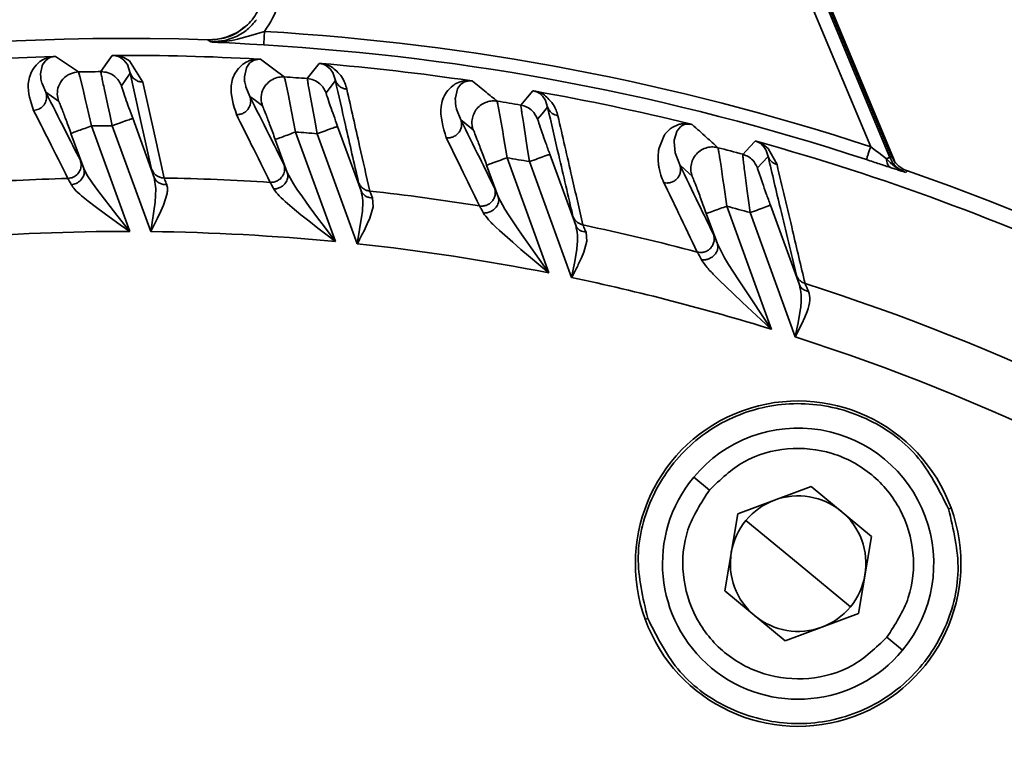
# Model space of a CAD drawing. Header units: millimetres. Extents: x -10540 to 6039, y -7467 to 6433.
# Tile 36 of 236: x -4501 to -4465, y -1853 to -1827. Entities that reach past the tile are written whole.
import ezdxf

# ---------------------------------------------------------------- set-up
doc = ezdxf.new("R2010")
doc.units = ezdxf.units.MM
doc.header["$LTSCALE"] = 8

msp = doc.modelspace()

# ---------------------------------------------------------------- linework, layer by layer
at = {"linetype": 'Continuous', "lineweight": 35}
for p, q in [((-4477.095, -1812.776), (-4469.183, -1831.719)), ((-4477.055, -1812.684), (-4469.129, -1831.661)), ((-4477.051, -1812.677), (-4469.124, -1831.656)), ((-4476.987, -1812.629), (-4469.016, -1831.85)), ((-4469.888, -1831.328), (-4477.557, -1812.969)), ((-4492.736, -1827.225), (-4492.243, -1827.077)), ((-4494.222, -1827.464), (-4493.69, -1827.412)), ((-4493.722, -1827.447), (-4493.442, -1827.407)), ((-4493.69, -1827.412), (-4493.274, -1827.264)), ((-4493.442, -1827.407), (-4493.226, -1827.361)), ((-4493.228, -1827.36), (-4492.736, -1827.226)), ((-4494.222, -1827.464), (-4493.932, -1827.463)), ((-4493.932, -1827.463), (-4493.722, -1827.447)), ((-4493.546, -1827.5), (-4493.786, -1827.487)), ((-4493.323, -1827.513), (-4493.546, -1827.5)), ((-4492.781, -1827.544), (-4493.323, -1827.513)), ((-4492.266, -1827.574), (-4492.781, -1827.544)), ((-4500.326, -1828.168), (-4500.422, -1828.312)), ((-4500.303, -1828.144), (-4500.326, -1828.168)), ((-4500.228, -1828.082), (-4500.304, -1828.144)), ((-4500.194, -1828.063), (-4500.226, -1828.082)), ((-4497.537, -1828.045), (-4497.552, -1828.036)), ((-4497.44, -1828.118), (-4497.537, -1828.044)), ((-4497.421, -1828.134), (-4497.439, -1828.117)), ((-4497.424, -1828.041), (-4497.215, -1828.158)), ((-4497.302, -1828.284), (-4497.422, -1828.135)), ((-4497.215, -1828.158), (-4496.722, -1828.942)), ((-4492.685, -1828.166), (-4492.765, -1828.224)), ((-4492.648, -1828.149), (-4492.682, -1828.166)), ((-4500.433, -1828.337), (-4500.492, -1828.643)), ((-4500.422, -1828.312), (-4500.433, -1828.337)), ((-4497.295, -1828.299), (-4497.303, -1828.285)), ((-4497.188, -1828.617), (-4497.294, -1828.298)), ((-4492.905, -1828.418), (-4492.976, -1828.751)), ((-4492.893, -1828.392), (-4492.905, -1828.418)), ((-4492.789, -1828.248), (-4492.893, -1828.393)), ((-4492.764, -1828.224), (-4492.789, -1828.248)), ((-4489.938, -1828.351), (-4489.952, -1828.342)), ((-4489.85, -1828.423), (-4489.938, -1828.351)), ((-4489.817, -1828.457), (-4489.85, -1828.423)), ((-4489.727, -1828.581), (-4489.818, -1828.457)), ((-4500.493, -1828.643), (-4500.493, -1828.669)), ((-4500.493, -1828.669), (-4500.49, -1828.734)), ((-4500.49, -1828.734), (-4500.478, -1828.833)), ((-4500.478, -1828.833), (-4500.445, -1828.981)), ((-4499.092, -1828.569), (-4499.046, -1828.734)), ((-4499.046, -1828.734), (-4498.94, -1829.172)), ((-4492.976, -1828.751), (-4492.976, -1828.765)), ((-4492.976, -1828.765), (-4492.969, -1828.903)), ((-4489.72, -1828.595), (-4489.727, -1828.581)), ((-4489.625, -1828.883), (-4489.719, -1828.595)), ((-4500.445, -1828.981), (-4500.44, -1828.996)), ((-4500.441, -1828.996), (-4500.3, -1829.32)), ((-4498.94, -1829.172), (-4498.833, -1829.625)), ((-4498.013, -1829.803), (-4498.152, -1829.161)), ((-4492.969, -1828.903), (-4492.964, -1828.94)), ((-4492.964, -1828.94), (-4492.932, -1829.099)), ((-4492.932, -1829.099), (-4492.927, -1829.117)), ((-4492.927, -1829.117), (-4492.777, -1829.474)), ((-4491.465, -1828.922), (-4491.369, -1829.372)), ((-4485.12, -1829.194), (-4485.201, -1829.527)), ((-4485.107, -1829.168), (-4485.12, -1829.194)), ((-4484.995, -1829.024), (-4485.106, -1829.168)), ((-4484.968, -1829.001), (-4484.995, -1829.024)), ((-4484.884, -1828.946), (-4484.969, -1829.001)), ((-4484.846, -1828.931), (-4484.882, -1828.947)), ((-4491.369, -1829.372), (-4491.276, -1829.835)), ((-4490.435, -1830.088), (-4490.555, -1829.433)), ((-4485.201, -1829.527), (-4485.203, -1829.557)), ((-4482.079, -1829.378), (-4482.092, -1829.369)), ((-4482, -1829.448), (-4482.079, -1829.377)), ((-4481.971, -1829.48), (-4482, -1829.447)), ((-4481.891, -1829.595), (-4481.972, -1829.48)), ((-4481.877, -1829.623), (-4481.891, -1829.596)), ((-4481.8, -1829.868), (-4481.876, -1829.623)), ((-4498.833, -1829.625), (-4498.79, -1829.813)), ((-4498.79, -1829.813), (-4498.62, -1830.561)), ((-4497.942, -1830.128), (-4498.013, -1829.803)), ((-4491.276, -1829.835), (-4491.238, -1830.026)), ((-4485.158, -1829.933), (-4485.157, -1829.937)), ((-4485.157, -1829.937), (-4484.998, -1830.333)), ((-4483.623, -1829.825), (-4483.538, -1830.292)), ((-4497.849, -1830.553), (-4497.942, -1830.128)), ((-4497.097, -1830.279), (-4496.305, -1832.456)), ((-4491.238, -1830.026), (-4491.09, -1830.785)), ((-4490.373, -1830.416), (-4490.435, -1830.088)), ((-4483.538, -1830.292), (-4483.456, -1830.765)), ((-4498.62, -1830.561), (-4497.204, -1834.451)), ((-4496.428, -1834.457), (-4497.849, -1830.553)), ((-4490.292, -1830.848), (-4490.373, -1830.416)), ((-4489.541, -1830.575), (-4488.676, -1832.95)), ((-4482.591, -1831.106), (-4482.694, -1830.435)), ((-4477.463, -1830.854), (-4477.277, -1830.665)), ((-4477.277, -1830.665), (-4477.208, -1830.614)), ((-4477.208, -1830.614), (-4476.973, -1830.506)), ((-4476.906, -1830.596), (-4477.025, -1830.739)), ((-4476.878, -1830.574), (-4476.906, -1830.596)), ((-4476.79, -1830.523), (-4476.879, -1830.574)), ((-4476.743, -1830.508), (-4476.788, -1830.524)), ((-4476.681, -1830.495), (-4476.743, -1830.508)), ((-4498.903, -1832.124), (-4499.372, -1830.835)), ((-4491.396, -1832.283), (-4491.841, -1831.059)), ((-4491.09, -1830.785), (-4489.619, -1834.825)), ((-4488.815, -1834.907), (-4490.292, -1830.848)), ((-4483.456, -1830.765), (-4483.423, -1830.96)), ((-4483.423, -1830.96), (-4483.295, -1831.733)), ((-4477.695, -1831.403), (-4477.505, -1830.913)), ((-4477.04, -1830.765), (-4477.13, -1831.082)), ((-4477.025, -1830.739), (-4477.04, -1830.765)), ((-4482.538, -1831.438), (-4482.591, -1831.106)), ((-4482.468, -1831.877), (-4482.538, -1831.438)), ((-4477.13, -1831.081), (-4477.135, -1831.145)), ((-4477.134, -1831.145), (-4477.096, -1831.551)), ((-4473.849, -1831.303), (-4473.931, -1831.225)), ((-4473.854, -1831.242), (-4473.672, -1831.386)), ((-4473.824, -1831.333), (-4473.849, -1831.303)), ((-4473.754, -1831.439), (-4473.824, -1831.333)), ((-4473.672, -1831.386), (-4473.342, -1831.987)), ((-4469.888, -1831.328), (-4469.711, -1831.463)), ((-4483.295, -1831.733), (-4481.749, -1835.982)), ((-4481.717, -1831.604), (-4480.763, -1834.225)), ((-4477.095, -1831.551), (-4477.094, -1831.557)), ((-4477.094, -1831.557), (-4476.924, -1831.999)), ((-4473.741, -1831.465), (-4473.754, -1831.439)), ((-4473.673, -1831.682), (-4473.741, -1831.465)), ((-4469.711, -1831.463), (-4469.59, -1831.555)), ((-4469.59, -1831.555), (-4469.307, -1831.771)), ((-4469.307, -1831.771), (-4469.164, -1831.914)), ((-4498.903, -1832.124), (-4498.784, -1832.358)), ((-4483.623, -1833.172), (-4484.047, -1832.007)), ((-4480.913, -1836.152), (-4482.468, -1831.877)), ((-4475.406, -1832.042), (-4475.335, -1832.532)), ((-4469.164, -1831.914), (-4468.981, -1832.068)), ((-4468.981, -1832.068), (-4468.59, -1832.278)), ((-4498.784, -1832.358), (-4498.576, -1832.676)), ((-4496.246, -1832.878), (-4496.305, -1832.456)), ((-4491.396, -1832.283), (-4491.169, -1832.699)), ((-4474.439, -1832.971), (-4474.528, -1832.28)), ((-4498.576, -1832.676), (-4498.382, -1832.943)), ((-4496.272, -1833.376), (-4496.246, -1832.878)), ((-4491.169, -1832.699), (-4491.046, -1832.887)), ((-4491.046, -1832.887), (-4490.842, -1833.179)), ((-4475.335, -1832.532), (-4475.306, -1832.733)), ((-4475.306, -1832.733), (-4475.197, -1833.518)), ((-4498.739, -1833.337), (-4498.982, -1833.137)), ((-4498.382, -1832.943), (-4498.142, -1833.261)), ((-4495.832, -1833.056), (-4495.966, -1833.486)), ((-4490.842, -1833.179), (-4490.591, -1833.526)), ((-4488.254, -1833.213), (-4488.232, -1833.543)), ((-4483.623, -1833.172), (-4483.378, -1833.63)), ((-4474.394, -1833.31), (-4474.439, -1832.971)), ((-4498.433, -1833.573), (-4498.739, -1833.337)), ((-4498.155, -1833.776), (-4498.432, -1833.573)), ((-4498.142, -1833.261), (-4497.93, -1833.535)), ((-4497.93, -1833.535), (-4497.679, -1833.854)), ((-4496.428, -1834.457), (-4496.272, -1833.376)), ((-4495.966, -1833.486), (-4496.06, -1833.705)), ((-4491.22, -1833.569), (-4491.479, -1833.343)), ((-4490.898, -1833.834), (-4491.22, -1833.569)), ((-4490.591, -1833.526), (-4490.245, -1833.993)), ((-4488.232, -1833.543), (-4488.357, -1833.961)), ((-4475.197, -1833.518), (-4473.543, -1838.061)), ((-4474.335, -1833.758), (-4474.394, -1833.31)), ((-4473.583, -1833.484), (-4472.515, -1836.418)), ((-4497.828, -1834.009), (-4498.155, -1833.776)), ((-4497.679, -1833.854), (-4497.204, -1834.451)), ((-4496.181, -1833.962), (-4496.428, -1834.457)), ((-4496.06, -1833.705), (-4496.181, -1833.962)), ((-4490.607, -1834.063), (-4490.898, -1833.834)), ((-4488.815, -1834.907), (-4488.644, -1833.851)), ((-4488.357, -1833.961), (-4488.449, -1834.174)), ((-4483.378, -1833.63), (-4483.243, -1833.843)), ((-4483.243, -1833.843), (-4482.903, -1834.35)), ((-4475.542, -1834.907), (-4475.948, -1833.791)), ((-4472.668, -1838.338), (-4474.335, -1833.758)), ((-4497.554, -1834.203), (-4497.828, -1834.009)), ((-4497.204, -1834.451), (-4497.554, -1834.203)), ((-4490.267, -1834.326), (-4490.607, -1834.063)), ((-4489.981, -1834.546), (-4490.267, -1834.326)), ((-4490.245, -1833.993), (-4490.11, -1834.173)), ((-4490.11, -1834.173), (-4489.619, -1834.825)), ((-4488.449, -1834.174), (-4488.568, -1834.424)), ((-4483.575, -1834.415), (-4483.706, -1834.294)), ((-4489.619, -1834.825), (-4489.981, -1834.546)), ((-4483.085, -1834.85), (-4483.575, -1834.415)), ((-4482.903, -1834.35), (-4482.764, -1834.55)), ((-4482.764, -1834.55), (-4481.749, -1835.982)), ((-4480.383, -1834.48), (-4480.349, -1834.81)), ((-4482.781, -1835.112), (-4483.085, -1834.85)), ((-4480.349, -1834.81), (-4480.462, -1835.221)), ((-4475.542, -1834.907), (-4475.274, -1835.421)), ((-4482.425, -1835.413), (-4482.781, -1835.112)), ((-4482.125, -1835.665), (-4482.425, -1835.413)), ((-4480.811, -1835.625), (-4480.728, -1835.114)), ((-4480.55, -1835.43), (-4480.667, -1835.675)), ((-4480.462, -1835.221), (-4480.55, -1835.43)), ((-4475.274, -1835.421), (-4475.126, -1835.664)), ((-4481.749, -1835.982), (-4482.125, -1835.665)), ((-4480.854, -1835.853), (-4480.811, -1835.625)), ((-4475.126, -1835.664), (-4474.762, -1836.233)), ((-4480.913, -1836.152), (-4480.854, -1835.853)), ((-4475.476, -1836.245), (-4475.616, -1836.104)), ((-4474.952, -1836.75), (-4475.476, -1836.245)), ((-4474.762, -1836.233), (-4474.615, -1836.458)), ((-4474.615, -1836.458), (-4473.543, -1838.061)), ((-4474.629, -1837.053), (-4474.952, -1836.75)), ((-4474.254, -1837.402), (-4474.629, -1837.053)), ((-4473.936, -1837.696), (-4474.254, -1837.402)), ((-4472.559, -1837.814), (-4472.473, -1837.308)), ((-4472.23, -1837.409), (-4472.313, -1837.618)), ((-4473.543, -1838.061), (-4473.936, -1837.696)), ((-4472.426, -1837.862), (-4472.668, -1838.338)), ((-4472.605, -1838.042), (-4472.559, -1837.815)), ((-4472.313, -1837.618), (-4472.426, -1837.862)), ((-4472.668, -1838.338), (-4472.605, -1838.042)), ((-4476.414, -1843.513), (-4475.836, -1843.991)), ((-4474.786, -1844.86), (-4472.08, -1843.856)), ((-4472.08, -1843.856), (-4469.856, -1845.697)), ((-4475.269, -1847.707), (-4474.786, -1844.86)), ((-4466.924, -1844.65), (-4467.018, -1844.684)), ((-4474.488, -1845.107), (-4472.563, -1846.702)), ((-4469.856, -1845.697), (-4470.339, -1848.543)), ((-4470.637, -1848.296), (-4472.563, -1846.702)), ((-4473.045, -1849.548), (-4475.269, -1847.707)), ((-4478.201, -1848.754), (-4478.107, -1848.72)), ((-4470.339, -1848.543), (-4473.045, -1849.548)), ((-4468.712, -1849.891), (-4469.289, -1849.412))]:
    msp.add_line(p, q, dxfattribs=at)
at = {"linetype": 'Continuous', "lineweight": 35, "flags": 128}
for points in [[(-4494.222, -1827.464), (-4494.28, -1827.422), (-4494.325, -1827.388)], [(-4499.94, -1827.997), (-4499.466, -1828.316), (-4499.092, -1828.569)], [(-4498.271, -1828.557), (-4498.037, -1828.222), (-4497.853, -1827.96)], [(-4492.384, -1828.101), (-4491.893, -1828.463), (-4491.507, -1828.75)], [(-4490.659, -1828.812), (-4490.418, -1828.498), (-4490.228, -1828.251)], [(-4497.188, -1828.617), (-4497.369, -1828.878), (-4497.511, -1829.083)], [(-4496.398, -1832.156), (-4496.841, -1830.173), (-4497.188, -1828.617)], [(-4489.625, -1828.883), (-4489.818, -1829.137), (-4489.969, -1829.336)], [(-4496.722, -1828.942), (-4496.282, -1830.923), (-4495.936, -1832.481)], [(-4499.828, -1829.643), (-4500.092, -1829.462), (-4500.3, -1829.32)], [(-4492.313, -1829.822), (-4492.573, -1829.627), (-4492.777, -1829.474)], [(-4482.783, -1829.792), (-4482.535, -1829.497), (-4482.34, -1829.266)], [(-4481.8, -1829.868), (-4482.005, -1830.113), (-4482.167, -1830.307)], [(-4484.541, -1830.709), (-4484.797, -1830.498), (-4484.998, -1830.333)], [(-4474.604, -1831.607), (-4474.349, -1831.332), (-4474.148, -1831.116)], [(-4473.673, -1831.682), (-4473.892, -1831.918), (-4474.063, -1832.105)], [(-4469.183, -1831.719), (-4469.153, -1831.686), (-4469.129, -1831.661)], [(-4476.473, -1832.409), (-4476.726, -1832.179), (-4476.924, -1831.999)], [(-4468.535, -1832.22), (-4468.566, -1832.252), (-4468.59, -1832.278)]]:
    msp.add_lwpolyline(points, dxfattribs=at)
at = {"color": 4}
msp.add_circle((-4390.826, -2053.666), 496.895, dxfattribs=at)
at = {"linetype": 'Continuous', "lineweight": 35}
for centre, radius, start, end in [((-4494.265, -1825.383), 2, 268.0188, 310.239), ((-4497.359, -1914.829), 87.904, 71.78945, 86.65967), ((-4497.359, -1914.829), 87.5, 88.01884, 131.98116), ((-4497.359, -1914.829), 87.404, 71.78945, 86.65967), ((-4497.359, -1914.829), 86.872, 91.76254, 95.14575), ((-4497.359, -1914.829), 86.872, 86.77663, 90.26546), ((-4497.359, -1914.829), 86.872, 81.59593, 85.23129), ((-4497.359, -1914.829), 86.278, 90.60564, 91.15109), ((-4497.359, -1914.829), 86.278, 85.54609, 86.11098), ((-4497.359, -1914.829), 86.872, 76.14681, 79.9841), ((-4497.359, -1914.829), 86.278, 80.27393, 80.86565), ((-4497.359, -1914.829), 84.278, 90.33308, 90.85759), ((-4497.359, -1914.829), 84.278, 85.19002, 85.73385), ((-4497.359, -1914.829), 86.278, 74.7078, 75.33676), ((-4497.359, -1914.829), 86.872, 55.63251, 74.44293), ((-4497.359, -1914.829), 84.278, 79.82327, 80.3939), ((-4497.359, -1914.829), 82.361, 91.47822, 94.11444), ((-4497.359, -1914.829), 82.361, 86.28746, 89.01031), ((-4497.359, -1914.829), 87.5, 59.23628, 70.76368), ((-4497.359, -1914.829), 82.361, 80.88059, 83.72481), ((-4497.359, -1914.829), 84.278, 74.1456, 74.75366), ((-4497.359, -1914.829), 82.361, 75.17202, 78.18582), ((-4497.359, -1914.829), 80.378, 89.88981, 94.58601), ((-4497.359, -1914.829), 80.378, 84.47436, 89.33644), ((-4497.359, -1914.829), 80.378, 78.80159, 83.89815), ((-4497.359, -1914.829), 80.378, 72.76457, 78.19321), ((-4497.359, -1914.829), 82.361, 40.98969, 72.29115), ((-4497.359, -1914.829), 80.378, 40.66356, 72.11019), ((-4472.563, -1846.702), 6, 20, 200), ((-4472.563, -1846.702), 5, 320.3718, 140.3718), ((-4472.563, -1846.702), 5, 140.3718, 320.3718), ((-4472.563, -1846.702), 2.5, 110.3718, 140.3718), ((-4472.563, -1846.702), 2.5, 50.3718, 110.3718), ((-4472.563, -1846.702), 6, 200, 20), ((-4472.563, -1846.702), 2.5, 350.3718, 50.3718), ((-4472.563, -1846.702), 2.5, 140.3718, 170.3718), ((-4472.563, -1846.702), 2.5, 170.3718, 230.3718), ((-4472.563, -1846.702), 2.5, 320.3718, 350.3718), ((-4472.563, -1846.702), 2.5, 290.3718, 320.3718), ((-4472.563, -1846.702), 2.5, 230.3718, 290.3718)]:
    msp.add_arc(centre, radius, start, end, dxfattribs=at)
for points, knots in [([(-4494.325, -1827.388), (-4494.099, -1827.374), (-4493.648, -1827.345), (-4493.038, -1827.021), (-4492.565, -1826.53), (-4492.286, -1825.906), (-4492.221, -1825.267), (-4492.329, -1824.878), (-4492.377, -1824.706)], [0, 0, 0, 0, 0.172609, 0.345221, 0.517775, 0.690282, 0.862792, 1, 1, 1, 1]), ([(-4491.802, -1824.611), (-4491.739, -1824.847), (-4491.612, -1825.32), (-4491.69, -1826.212), (-4492.03, -1826.748), (-4492.237, -1827.075)], [0, 0, 0, 0, 0.280731, 0.560872, 1, 1, 1, 1]), ([(-4493.274, -1827.264), (-4493.134, -1827.184), (-4492.848, -1827.022), (-4492.639, -1826.77), (-4492.532, -1826.641)], [0, 0, 0, 0, 0.492471, 1, 1, 1, 1]), ([(-4492.266, -1827.574), (-4492.266, -1827.564), (-4492.265, -1827.543), (-4492.257, -1827.408), (-4492.247, -1827.242), (-4492.24, -1827.129), (-4492.237, -1827.075)], [0, 0, 0, 0, 0.270482, 0.562372, 0.789516, 1, 1, 1, 1]), ([(-4493.786, -1827.487), (-4493.863, -1827.483), (-4494.01, -1827.475), (-4494.154, -1827.468), (-4494.222, -1827.464)], [0, 0, 0, 0, 0.525751, 1, 1, 1, 1]), ([(-4500.75, -1829.986), (-4500.858, -1829.661), (-4501.021, -1829.174), (-4500.871, -1828.59), (-4500.644, -1828.294), (-4500.474, -1828.144), (-4500.309, -1828.069), (-4500.202, -1828.033), (-4500.125, -1828.012), (-4500.062, -1828.003), (-4500.03, -1827.999)], [0, 0, 0, 0, 0.4996821, 0.7493283, 0.8745005, 0.9372321, 0.9685277, 0.9842749, 0.9920932, 1, 1, 1, 1]), ([(-4499.94, -1827.997), (-4499.946, -1827.997), (-4499.958, -1827.997), (-4499.982, -1827.999), (-4500.031, -1828.005), (-4500.124, -1828.027), (-4500.163, -1828.047), (-4500.194, -1828.063)], [0, 0, 0, 0, 0.0230864, 0.0480944, 0.1097946, 0.3007967, 1, 1, 1, 1]), ([(-4500.031, -1827.999), (-4500.014, -1827.998), (-4499.982, -1827.997), (-4499.954, -1827.997), (-4499.94, -1827.997)], [0, 0, 0, 0, 0.5149999, 1, 1, 1, 1]), ([(-4497.853, -1827.96), (-4497.839, -1827.959), (-4497.811, -1827.959), (-4497.778, -1827.959), (-4497.762, -1827.959)], [0, 0, 0, 0, 0.4842103, 1, 1, 1, 1]), ([(-4497.552, -1828.035), (-4497.583, -1828.021), (-4497.629, -1827.999), (-4497.703, -1827.975), (-4497.764, -1827.965), (-4497.806, -1827.961), (-4497.832, -1827.96), (-4497.846, -1827.96), (-4497.853, -1827.96)], [0, 0, 0, 0, 0.530693, 0.787921, 0.90634, 0.95681, 0.978945, 1, 1, 1, 1]), ([(-4497.762, -1827.959), (-4497.731, -1827.962), (-4497.66, -1827.969), (-4497.537, -1827.997), (-4497.472, -1828.022), (-4497.424, -1828.041)], [0, 0, 0, 0, 0.163716, 0.380408, 1, 1, 1, 1]), ([(-4493.271, -1830.141), (-4493.383, -1829.785), (-4493.552, -1829.252), (-4493.373, -1828.647), (-4493.125, -1828.353), (-4492.943, -1828.21), (-4492.769, -1828.145), (-4492.657, -1828.116), (-4492.575, -1828.1), (-4492.507, -1828.097), (-4492.473, -1828.096)], [0, 0, 0, 0, 0.499635, 0.749381, 0.874463, 0.936942, 0.968305, 0.984187, 0.99207, 1, 1, 1, 1]), ([(-4492.384, -1828.101), (-4492.39, -1828.101), (-4492.402, -1828.1), (-4492.427, -1828.1), (-4492.478, -1828.101), (-4492.575, -1828.116), (-4492.616, -1828.135), (-4492.648, -1828.149)], [0, 0, 0, 0, 0.022435, 0.046853, 0.107707, 0.298265, 1, 1, 1, 1]), ([(-4492.474, -1828.095), (-4492.458, -1828.096), (-4492.425, -1828.098), (-4492.397, -1828.1), (-4492.384, -1828.101)], [0, 0, 0, 0, 0.514841, 1, 1, 1, 1]), ([(-4490.228, -1828.251), (-4490.215, -1828.252), (-4490.187, -1828.254), (-4490.154, -1828.257), (-4490.137, -1828.258)], [0, 0, 0, 0, 0.484137, 1, 1, 1, 1]), ([(-4489.952, -1828.342), (-4489.98, -1828.327), (-4490.023, -1828.304), (-4490.091, -1828.277), (-4490.147, -1828.263), (-4490.186, -1828.256), (-4490.21, -1828.253), (-4490.222, -1828.252), (-4490.228, -1828.251)], [0, 0, 0, 0, 0.529956, 0.787292, 0.905085, 0.955785, 0.978371, 1, 1, 1, 1]), ([(-4490.137, -1828.258), (-4490.098, -1828.267), (-4489.844, -1828.32), (-4489.622, -1828.491), (-4489.314, -1828.795), (-4489.244, -1829.052), (-4489.202, -1829.206)], [0, 0, 0, 0, 0.024174, 0.156432, 0.494429, 1, 1, 1, 1]), ([(-4499.828, -1829.643), (-4499.85, -1829.558), (-4499.896, -1829.379), (-4499.845, -1829.089), (-4499.683, -1828.815), (-4499.415, -1828.613), (-4499.196, -1828.583), (-4499.092, -1828.569)], [0, 0, 0, 0, 0.172134, 0.36406, 0.565316, 0.795179, 1, 1, 1, 1]), ([(-4498.152, -1829.161), (-4498.171, -1829.07), (-4498.208, -1828.89), (-4498.26, -1828.638), (-4498.267, -1828.589), (-4498.271, -1828.557)], [0, 0, 0, 0, 0.26236, 0.516628, 1, 1, 1, 1]), ([(-4498.271, -1828.557), (-4498.181, -1828.565), (-4497.996, -1828.581), (-4497.767, -1828.714), (-4497.6, -1828.887), (-4497.54, -1829.019), (-4497.511, -1829.083)], [0, 0, 0, 0, 0.274066, 0.561458, 0.785934, 1, 1, 1, 1]), ([(-4497.188, -1828.617), (-4497.164, -1828.667), (-4497.115, -1828.769), (-4496.989, -1828.872), (-4496.854, -1828.932), (-4496.765, -1828.938), (-4496.722, -1828.942)], [0, 0, 0, 0, 0.274231, 0.561417, 0.785769, 1, 1, 1, 1]), ([(-4492.313, -1829.822), (-4492.336, -1829.734), (-4492.383, -1829.547), (-4492.323, -1829.245), (-4492.162, -1828.994), (-4491.945, -1828.834), (-4491.725, -1828.752), (-4491.577, -1828.751), (-4491.507, -1828.75)], [0, 0, 0, 0, 0.170392, 0.362413, 0.564788, 0.721405, 0.867964, 1, 1, 1, 1]), ([(-4491.507, -1828.75), (-4491.504, -1828.759), (-4491.498, -1828.778), (-4491.476, -1828.873), (-4491.465, -1828.922)], [0, 0, 0, 0, 0.4915767, 1, 1, 1, 1]), ([(-4490.555, -1829.433), (-4490.572, -1829.339), (-4490.605, -1829.153), (-4490.65, -1828.895), (-4490.655, -1828.845), (-4490.659, -1828.812)], [0, 0, 0, 0, 0.265567, 0.520761, 1, 1, 1, 1]), ([(-4490.659, -1828.812), (-4490.576, -1828.827), (-4490.406, -1828.855), (-4490.201, -1828.989), (-4490.051, -1829.154), (-4489.996, -1829.276), (-4489.969, -1829.336)], [0, 0, 0, 0, 0.274897, 0.56125, 0.785103, 1, 1, 1, 1]), ([(-4488.772, -1832.64), (-4488.932, -1831.937), (-4489.217, -1830.683), (-4489.5, -1829.433), (-4489.625, -1828.883)], [0, 0, 0, 0, 0.56, 1, 1, 1, 1]), ([(-4489.625, -1828.883), (-4489.603, -1828.93), (-4489.558, -1829.025), (-4489.445, -1829.124), (-4489.323, -1829.186), (-4489.242, -1829.199), (-4489.202, -1829.206)], [0, 0, 0, 0, 0.275035, 0.561216, 0.784965, 1, 1, 1, 1]), ([(-4485.537, -1830.995), (-4485.653, -1830.605), (-4485.828, -1830.02), (-4485.615, -1829.394), (-4485.348, -1829.105), (-4485.151, -1828.97), (-4484.969, -1828.917), (-4484.854, -1828.895), (-4484.768, -1828.886), (-4484.697, -1828.89), (-4484.661, -1828.891)], [0, 0, 0, 0, 0.499735, 0.749638, 0.874741, 0.937364, 0.9686, 0.984294, 0.992083, 1, 1, 1, 1]), ([(-4484.573, -1828.904), (-4484.579, -1828.904), (-4484.591, -1828.902), (-4484.618, -1828.899), (-4484.669, -1828.896), (-4484.77, -1828.904), (-4484.813, -1828.919), (-4484.846, -1828.931)], [0, 0, 0, 0, 0.021863, 0.045761, 0.105867, 0.296028, 1, 1, 1, 1]), ([(-4484.662, -1828.891), (-4484.646, -1828.893), (-4484.614, -1828.898), (-4484.586, -1828.902), (-4484.573, -1828.904)], [0, 0, 0, 0, 0.5146519, 1, 1, 1, 1]), ([(-4497.511, -1829.083), (-4497.504, -1829.11), (-4497.492, -1829.163), (-4497.378, -1829.494), (-4497.241, -1829.882), (-4497.145, -1830.147), (-4497.097, -1830.279)], [0, 0, 0, 0, 0.2794038, 0.5590167, 0.779187, 1, 1, 1, 1]), ([(-4489.202, -1829.206), (-4489.044, -1829.906), (-4488.763, -1831.155), (-4488.481, -1832.41), (-4488.357, -1832.962)], [0, 0, 0, 0, 0.56, 1, 1, 1, 1]), ([(-4484.573, -1828.904), (-4484.403, -1829.042), (-4484.1, -1829.288), (-4483.796, -1829.536), (-4483.662, -1829.646)], [0, 0, 0, 0, 0.560001, 1, 1, 1, 1]), ([(-4500.3, -1829.32), (-4500.286, -1829.372), (-4500.258, -1829.481), (-4500.29, -1829.659), (-4500.388, -1829.828), (-4500.551, -1829.955), (-4500.686, -1829.976), (-4500.75, -1829.986)], [0, 0, 0, 0, 0.172518, 0.364317, 0.565169, 0.794776, 1, 1, 1, 1]), ([(-4500.3, -1829.32), (-4500.062, -1829.787), (-4499.639, -1830.622), (-4499.214, -1831.46), (-4499.027, -1831.829)], [0, 0, 0, 0, 0.56, 1, 1, 1, 1]), ([(-4492.777, -1829.474), (-4492.763, -1829.528), (-4492.734, -1829.643), (-4492.771, -1829.828), (-4492.869, -1829.982), (-4493.002, -1830.083), (-4493.136, -1830.136), (-4493.227, -1830.139), (-4493.271, -1830.141)], [0, 0, 0, 0, 0.170814, 0.362711, 0.564654, 0.721006, 0.867588, 1, 1, 1, 1]), ([(-4492.777, -1829.474), (-4492.544, -1829.94), (-4492.127, -1830.771), (-4491.708, -1831.607), (-4491.524, -1831.975)], [0, 0, 0, 0, 0.56, 1, 1, 1, 1]), ([(-4489.969, -1829.336), (-4489.962, -1829.365), (-4489.948, -1829.422), (-4489.829, -1829.77), (-4489.687, -1830.169), (-4489.59, -1830.439), (-4489.541, -1830.575)], [0, 0, 0, 0, 0.2789855, 0.5581734, 0.7788465, 1, 1, 1, 1]), ([(-4485.203, -1829.557), (-4485.201, -1829.64), (-4485.198, -1829.75), (-4485.172, -1829.876), (-4485.162, -1829.917), (-4485.158, -1829.933)], [0, 0, 0, 0, 0.667657, 0.875732, 1, 1, 1, 1]), ([(-4482.34, -1829.266), (-4482.327, -1829.269), (-4482.299, -1829.273), (-4482.267, -1829.279), (-4482.25, -1829.282)], [0, 0, 0, 0, 0.484065, 1, 1, 1, 1]), ([(-4482.091, -1829.368), (-4482.117, -1829.352), (-4482.156, -1829.329), (-4482.219, -1829.299), (-4482.27, -1829.282), (-4482.304, -1829.274), (-4482.324, -1829.269), (-4482.335, -1829.267), (-4482.34, -1829.266)], [0, 0, 0, 0, 0.533988, 0.790958, 0.905678, 0.955434, 0.978089, 1, 1, 1, 1]), ([(-4482.25, -1829.282), (-4482.215, -1829.292), (-4481.993, -1829.359), (-4481.788, -1829.529), (-4481.523, -1829.819), (-4481.46, -1830.047), (-4481.422, -1830.184)], [0, 0, 0, 0, 0.025396, 0.16009, 0.498863, 1, 1, 1, 1]), ([(-4499.484, -1832.496), (-4499.72, -1832.026), (-4500.143, -1831.188), (-4500.564, -1830.353), (-4500.75, -1829.986)], [0, 0, 0, 0, 0.56, 1, 1, 1, 1]), ([(-4499.372, -1830.835), (-4499.434, -1830.666), (-4499.557, -1830.329), (-4499.705, -1829.939), (-4499.801, -1829.693), (-4499.819, -1829.659), (-4499.828, -1829.643)], [0, 0, 0, 0, 0.2798271, 0.5591748, 0.7793957, 1, 1, 1, 1]), ([(-4491.841, -1831.059), (-4491.904, -1830.886), (-4492.03, -1830.542), (-4492.183, -1830.138), (-4492.285, -1829.877), (-4492.304, -1829.84), (-4492.313, -1829.822)], [0, 0, 0, 0, 0.280285, 0.560235, 0.780042, 1, 1, 1, 1]), ([(-4483.662, -1829.646), (-4483.723, -1829.64), (-4483.852, -1829.628), (-4484.051, -1829.671), (-4484.246, -1829.767), (-4484.414, -1829.919), (-4484.533, -1830.113), (-4484.59, -1830.323), (-4484.594, -1830.527), (-4484.558, -1830.651), (-4484.541, -1830.709)], [0, 0, 0, 0, 0.110085, 0.232023, 0.363377, 0.5, 0.636623, 0.767977, 0.889915, 1, 1, 1, 1]), ([(-4483.662, -1829.646), (-4483.659, -1829.655), (-4483.653, -1829.675), (-4483.633, -1829.774), (-4483.623, -1829.825)], [0, 0, 0, 0, 0.489761, 1, 1, 1, 1]), ([(-4482.694, -1830.435), (-4482.709, -1830.336), (-4482.738, -1830.144), (-4482.766, -1829.946), (-4482.784, -1829.819), (-4482.784, -1829.801), (-4482.783, -1829.792)], [0, 0, 0, 0, 0.2662328, 0.521049, 0.7653055, 1, 1, 1, 1]), ([(-4482.783, -1829.792), (-4482.709, -1829.812), (-4482.556, -1829.852), (-4482.32, -1830.016), (-4482.225, -1830.197), (-4482.167, -1830.307)], [0, 0, 0, 0, 0.276499, 0.562692, 1, 1, 1, 1]), ([(-4480.865, -1833.899), (-4481.04, -1833.144), (-4481.354, -1831.796), (-4481.663, -1830.457), (-4481.8, -1829.868)], [0, 0, 0, 0, 0.56, 1, 1, 1, 1]), ([(-4481.8, -1829.868), (-4481.78, -1829.911), (-4481.739, -1829.998), (-4481.614, -1830.122), (-4481.494, -1830.161), (-4481.422, -1830.184)], [0, 0, 0, 0, 0.276591, 0.562622, 1, 1, 1, 1]), ([(-4497.849, -1830.553), (-4497.744, -1830.515), (-4497.524, -1830.435), (-4497.274, -1830.344), (-4497.126, -1830.29), (-4497.107, -1830.283), (-4497.097, -1830.279)], [0, 0, 0, 0, 0.270482, 0.562372, 0.789516, 1, 1, 1, 1]), ([(-4492.026, -1832.641), (-4492.259, -1832.173), (-4492.675, -1831.337), (-4493.088, -1830.506), (-4493.271, -1830.141)], [0, 0, 0, 0, 0.56, 1, 1, 1, 1]), ([(-4484.998, -1830.333), (-4484.987, -1830.369), (-4484.966, -1830.445), (-4484.968, -1830.569), (-4485.004, -1830.698), (-4485.076, -1830.817), (-4485.178, -1830.912), (-4485.297, -1830.973), (-4485.42, -1831.002), (-4485.499, -1830.997), (-4485.537, -1830.995)], [0, 0, 0, 0, 0.110459, 0.232498, 0.363694, 0.5, 0.636306, 0.767502, 0.889541, 1, 1, 1, 1]), ([(-4484.998, -1830.333), (-4484.767, -1830.801), (-4484.355, -1831.635), (-4483.94, -1832.478), (-4483.757, -1832.849)], [0, 0, 0, 0, 0.56, 1, 1, 1, 1]), ([(-4482.167, -1830.307), (-4482.159, -1830.338), (-4482.143, -1830.401), (-4482.014, -1830.774), (-4481.867, -1831.188), (-4481.767, -1831.465), (-4481.717, -1831.604)], [0, 0, 0, 0, 0.278696, 0.558041, 0.778969, 1, 1, 1, 1]), ([(-4481.422, -1830.184), (-4481.25, -1830.934), (-4480.943, -1832.272), (-4480.633, -1833.62), (-4480.497, -1834.213)], [0, 0, 0, 0, 0.56, 1, 1, 1, 1]), ([(-4499.372, -1830.835), (-4499.357, -1830.829), (-4499.326, -1830.818), (-4499.123, -1830.744), (-4498.872, -1830.653), (-4498.702, -1830.591), (-4498.62, -1830.561)], [0, 0, 0, 0, 0.270482, 0.562372, 0.789516, 1, 1, 1, 1]), ([(-4490.292, -1830.848), (-4490.187, -1830.81), (-4489.968, -1830.73), (-4489.717, -1830.639), (-4489.569, -1830.585), (-4489.55, -1830.578), (-4489.541, -1830.575)], [0, 0, 0, 0, 0.270482, 0.562372, 0.789516, 1, 1, 1, 1]), ([(-4484.047, -1832.007), (-4484.111, -1831.83), (-4484.24, -1831.478), (-4484.4, -1831.054), (-4484.51, -1830.771), (-4484.531, -1830.73), (-4484.541, -1830.709)], [0, 0, 0, 0, 0.279888, 0.559469, 0.779687, 1, 1, 1, 1]), ([(-4476.973, -1830.506), (-4476.925, -1830.496), (-4476.852, -1830.481), (-4476.743, -1830.47), (-4476.656, -1830.471), (-4476.588, -1830.481), (-4476.557, -1830.485)], [0, 0, 0, 0, 0.499092, 0.749786, 0.884833, 1, 1, 1, 1]), ([(-4476.471, -1830.507), (-4476.476, -1830.506), (-4476.485, -1830.504), (-4476.504, -1830.5), (-4476.542, -1830.493), (-4476.62, -1830.486), (-4476.654, -1830.491), (-4476.681, -1830.495)], [0, 0, 0, 0, 0.027393, 0.056197, 0.123237, 0.316773, 1, 1, 1, 1]), ([(-4476.559, -1830.485), (-4476.543, -1830.489), (-4476.511, -1830.496), (-4476.484, -1830.503), (-4476.471, -1830.507)], [0, 0, 0, 0, 0.514418, 1, 1, 1, 1]), ([(-4476.471, -1830.507), (-4476.294, -1830.665), (-4475.977, -1830.948), (-4475.659, -1831.235), (-4475.519, -1831.362)], [0, 0, 0, 0, 0.560001, 1, 1, 1, 1]), ([(-4491.841, -1831.059), (-4491.826, -1831.053), (-4491.796, -1831.042), (-4491.592, -1830.968), (-4491.342, -1830.877), (-4491.171, -1830.815), (-4491.09, -1830.785)], [0, 0, 0, 0, 0.270482, 0.562372, 0.789516, 1, 1, 1, 1]), ([(-4484.305, -1833.509), (-4484.536, -1833.038), (-4484.948, -1832.196), (-4485.357, -1831.362), (-4485.537, -1830.995)], [0, 0, 0, 0, 0.559999, 1, 1, 1, 1]), ([(-4477.505, -1830.913), (-4477.497, -1830.902), (-4477.484, -1830.882), (-4477.469, -1830.863), (-4477.463, -1830.854)], [0, 0, 0, 0, 0.55999, 1, 1, 1, 1]), ([(-4477.716, -1831.548), (-4477.712, -1831.521), (-4477.707, -1831.472), (-4477.698, -1831.424), (-4477.695, -1831.403)], [0, 0, 0, 0, 0.559952, 1, 1, 1, 1]), ([(-4476.473, -1832.409), (-4476.491, -1832.349), (-4476.527, -1832.22), (-4476.52, -1832.007), (-4476.454, -1831.788), (-4476.321, -1831.589), (-4476.136, -1831.438), (-4475.923, -1831.352), (-4475.712, -1831.325), (-4475.581, -1831.35), (-4475.519, -1831.362)], [0, 0, 0, 0, 0.108656, 0.230196, 0.362149, 0.5, 0.637851, 0.769804, 0.891344, 1, 1, 1, 1]), ([(-4475.519, -1831.362), (-4475.516, -1831.372), (-4475.51, -1831.393), (-4475.492, -1831.499), (-4475.482, -1831.552)], [0, 0, 0, 0, 0.491022, 1, 1, 1, 1]), ([(-4474.148, -1831.116), (-4474.135, -1831.12), (-4474.108, -1831.127), (-4474.077, -1831.136), (-4474.06, -1831.14)], [0, 0, 0, 0, 0.483993, 1, 1, 1, 1]), ([(-4473.931, -1831.225), (-4473.954, -1831.208), (-4473.989, -1831.185), (-4474.047, -1831.153), (-4474.091, -1831.135), (-4474.123, -1831.124), (-4474.14, -1831.119), (-4474.148, -1831.117)], [0, 0, 0, 0, 0.542515, 0.801879, 0.908939, 0.955105, 1, 1, 1, 1]), ([(-4474.06, -1831.14), (-4474.04, -1831.148), (-4473.992, -1831.167), (-4473.925, -1831.202), (-4473.881, -1831.226), (-4473.854, -1831.242)], [0, 0, 0, 0, 0.209875, 0.494614, 1, 1, 1, 1]), ([(-4470.044, -1831.803), (-4470.041, -1831.794), (-4470.035, -1831.774), (-4469.993, -1831.646), (-4469.941, -1831.487), (-4469.905, -1831.38), (-4469.888, -1831.328)], [0, 0, 0, 0, 0.270482, 0.562372, 0.789516, 1, 1, 1, 1]), ([(-4483.295, -1831.733), (-4483.401, -1831.772), (-4483.62, -1831.851), (-4483.87, -1831.943), (-4484.018, -1831.996), (-4484.038, -1832.003), (-4484.047, -1832.007)], [0, 0, 0, 0, 0.270482, 0.562372, 0.789516, 1, 1, 1, 1]), ([(-4482.468, -1831.877), (-4482.363, -1831.839), (-4482.144, -1831.759), (-4481.893, -1831.668), (-4481.745, -1831.614), (-4481.726, -1831.607), (-4481.717, -1831.604)], [0, 0, 0, 0, 0.270482, 0.562372, 0.789516, 1, 1, 1, 1]), ([(-4477.707, -1832.003), (-4477.716, -1831.916), (-4477.732, -1831.762), (-4477.721, -1831.613), (-4477.716, -1831.548)], [0, 0, 0, 0, 0.560079, 1, 1, 1, 1]), ([(-4475.482, -1831.552), (-4475.472, -1831.616), (-4475.45, -1831.747), (-4475.421, -1831.942), (-4475.406, -1832.042)], [0, 0, 0, 0, 0.4863926, 1, 1, 1, 1]), ([(-4474.528, -1832.28), (-4474.541, -1832.177), (-4474.566, -1831.977), (-4474.59, -1831.769), (-4474.605, -1831.635), (-4474.604, -1831.616), (-4474.604, -1831.607)], [0, 0, 0, 0, 0.2664168, 0.5209685, 0.7649818, 1, 1, 1, 1]), ([(-4474.604, -1831.607), (-4474.538, -1831.631), (-4474.403, -1831.679), (-4474.198, -1831.839), (-4474.114, -1832.005), (-4474.063, -1832.105)], [0, 0, 0, 0, 0.277126, 0.562215, 1, 1, 1, 1]), ([(-4472.625, -1836.07), (-4472.823, -1835.246), (-4473.175, -1833.775), (-4473.521, -1832.321), (-4473.673, -1831.682)], [0, 0, 0, 0, 0.56, 1, 1, 1, 1]), ([(-4473.673, -1831.682), (-4473.655, -1831.721), (-4473.619, -1831.8), (-4473.511, -1831.917), (-4473.405, -1831.96), (-4473.342, -1831.987)], [0, 0, 0, 0, 0.277196, 0.562161, 1, 1, 1, 1]), ([(-4469.307, -1831.771), (-4469.268, -1831.754), (-4469.199, -1831.725), (-4469.188, -1831.721), (-4469.183, -1831.719)], [0, 0, 0, 0, 0.578913, 1, 1, 1, 1]), ([(-4469.132, -1832.103), (-4469.159, -1832.088), (-4469.214, -1832.059), (-4469.286, -1831.952), (-4469.299, -1831.839), (-4469.307, -1831.771)], [0, 0, 0, 0, 0.276501, 0.562691, 1, 1, 1, 1]), ([(-4469.183, -1831.719), (-4469.152, -1831.782), (-4469.091, -1831.908), (-4468.95, -1832.066), (-4468.784, -1832.197), (-4468.654, -1832.251), (-4468.59, -1832.278)], [0, 0, 0, 0, 0.25018, 0.500171, 0.750067, 1, 1, 1, 1]), ([(-4469.129, -1831.661), (-4469.095, -1831.728), (-4469.011, -1831.895), (-4468.807, -1832.099), (-4468.62, -1832.182), (-4468.535, -1832.22)], [0, 0, 0, 0, 0.268557, 0.669959, 1, 1, 1, 1]), ([(-4499.027, -1831.829), (-4499.013, -1831.881), (-4498.985, -1831.991), (-4499.018, -1832.17), (-4499.118, -1832.34), (-4499.284, -1832.466), (-4499.42, -1832.486), (-4499.484, -1832.496)], [0, 0, 0, 0, 0.1723, 0.364171, 0.565252, 0.795005, 1, 1, 1, 1]), ([(-4498.903, -1832.124), (-4498.892, -1832.169), (-4498.87, -1832.263), (-4498.908, -1832.419), (-4499.008, -1832.57), (-4499.169, -1832.69), (-4499.3, -1832.718), (-4499.362, -1832.731)], [0, 0, 0, 0, 0.172993, 0.364634, 0.564988, 0.794278, 1, 1, 1, 1]), ([(-4499.027, -1831.829), (-4499.012, -1831.862), (-4498.985, -1831.92), (-4498.928, -1832.062), (-4498.903, -1832.124)], [0, 0, 0, 0, 0.559592, 1, 1, 1, 1]), ([(-4496.305, -1832.456), (-4496.331, -1832.377), (-4496.377, -1832.236), (-4496.391, -1832.18), (-4496.398, -1832.156)], [0, 0, 0, 0, 0.560347, 1, 1, 1, 1]), ([(-4496.398, -1832.156), (-4496.374, -1832.205), (-4496.325, -1832.307), (-4496.201, -1832.409), (-4496.067, -1832.469), (-4495.979, -1832.477), (-4495.936, -1832.481)], [0, 0, 0, 0, 0.274324, 0.561394, 0.785675, 1, 1, 1, 1]), ([(-4491.524, -1831.975), (-4491.511, -1832.03), (-4491.482, -1832.145), (-4491.52, -1832.331), (-4491.62, -1832.487), (-4491.755, -1832.587), (-4491.891, -1832.638), (-4491.983, -1832.64), (-4492.026, -1832.641)], [0, 0, 0, 0, 0.170541, 0.362519, 0.56474, 0.721263, 0.867831, 1, 1, 1, 1]), ([(-4491.524, -1831.975), (-4491.508, -1832.01), (-4491.48, -1832.071), (-4491.422, -1832.218), (-4491.396, -1832.283)], [0, 0, 0, 0, 0.5603215, 1, 1, 1, 1]), ([(-4477.678, -1832.17), (-4477.684, -1832.139), (-4477.696, -1832.082), (-4477.704, -1832.027), (-4477.707, -1832.003)], [0, 0, 0, 0, 0.5600684, 1, 1, 1, 1]), ([(-4476.924, -1831.999), (-4476.914, -1832.036), (-4476.892, -1832.115), (-4476.896, -1832.245), (-4476.937, -1832.379), (-4477.018, -1832.501), (-4477.131, -1832.596), (-4477.261, -1832.651), (-4477.391, -1832.671), (-4477.472, -1832.658), (-4477.511, -1832.652)], [0, 0, 0, 0, 0.10906, 0.230715, 0.362499, 0.5, 0.637501, 0.769285, 0.89094, 1, 1, 1, 1]), ([(-4476.924, -1831.999), (-4476.694, -1832.475), (-4476.283, -1833.323), (-4475.867, -1834.183), (-4475.685, -1834.561)], [0, 0, 0, 0, 0.56, 1, 1, 1, 1]), ([(-4474.063, -1832.105), (-4474.054, -1832.14), (-4474.035, -1832.212), (-4473.894, -1832.619), (-4473.739, -1833.053), (-4473.635, -1833.34), (-4473.583, -1833.484)], [0, 0, 0, 0, 0.277743, 0.557988, 0.778863, 1, 1, 1, 1]), ([(-4473.342, -1831.987), (-4473.15, -1832.801), (-4472.808, -1834.254), (-4472.46, -1835.724), (-4472.306, -1836.371)], [0, 0, 0, 0, 0.560001, 1, 1, 1, 1]), ([(-4469.132, -1832.103), (-4469.271, -1832.057), (-4469.549, -1831.966), (-4469.879, -1831.857), (-4470.044, -1831.803)], [0, 0, 0, 0, 0.498833, 1, 1, 1, 1]), ([(-4468.84, -1832.197), (-4468.891, -1832.181), (-4468.982, -1832.152), (-4469.087, -1832.117), (-4469.132, -1832.103)], [0, 0, 0, 0, 0.573725, 1, 1, 1, 1]), ([(-4499.362, -1832.731), (-4499.39, -1832.674), (-4499.445, -1832.563), (-4499.471, -1832.518), (-4499.484, -1832.496)], [0, 0, 0, 0, 0.507907, 1, 1, 1, 1]), ([(-4496.305, -1832.456), (-4496.283, -1832.499), (-4496.237, -1832.589), (-4496.113, -1832.675), (-4495.977, -1832.72), (-4495.887, -1832.721), (-4495.844, -1832.721)], [0, 0, 0, 0, 0.273958, 0.561486, 0.786042, 1, 1, 1, 1]), ([(-4495.936, -1832.481), (-4495.929, -1832.503), (-4495.914, -1832.549), (-4495.867, -1832.663), (-4495.844, -1832.721)], [0, 0, 0, 0, 0.493741, 1, 1, 1, 1]), ([(-4491.396, -1832.283), (-4491.385, -1832.328), (-4491.363, -1832.425), (-4491.406, -1832.586), (-4491.505, -1832.724), (-4491.634, -1832.819), (-4491.765, -1832.874), (-4491.853, -1832.884), (-4491.895, -1832.889)], [0, 0, 0, 0, 0.171477, 0.363177, 0.564446, 0.720382, 0.866997, 1, 1, 1, 1]), ([(-4477.511, -1832.652), (-4477.551, -1832.56), (-4477.623, -1832.396), (-4477.661, -1832.239), (-4477.678, -1832.17)], [0, 0, 0, 0, 0.560005, 1, 1, 1, 1]), ([(-4475.948, -1833.791), (-4476.015, -1833.608), (-4476.149, -1833.243), (-4476.317, -1832.794), (-4476.439, -1832.481), (-4476.462, -1832.433), (-4476.473, -1832.409)], [0, 0, 0, 0, 0.280105, 0.560161, 0.780157, 1, 1, 1, 1]), ([(-4468.59, -1832.278), (-4468.635, -1832.263), (-4468.714, -1832.238), (-4468.802, -1832.21), (-4468.84, -1832.197)], [0, 0, 0, 0, 0.564104, 1, 1, 1, 1]), ([(-4498.982, -1833.137), (-4499.074, -1833.057), (-4499.238, -1832.915), (-4499.324, -1832.788), (-4499.362, -1832.731)], [0, 0, 0, 0, 0.55565, 1, 1, 1, 1]), ([(-4495.844, -1832.721), (-4495.831, -1832.768), (-4495.805, -1832.864), (-4495.823, -1832.991), (-4495.832, -1833.056)], [0, 0, 0, 0, 0.491522, 1, 1, 1, 1]), ([(-4491.895, -1832.889), (-4491.925, -1832.829), (-4491.984, -1832.713), (-4492.012, -1832.665), (-4492.026, -1832.641)], [0, 0, 0, 0, 0.509464, 1, 1, 1, 1]), ([(-4491.479, -1833.343), (-4491.578, -1833.253), (-4491.755, -1833.093), (-4491.852, -1832.951), (-4491.895, -1832.889)], [0, 0, 0, 0, 0.560212, 1, 1, 1, 1]), ([(-4488.676, -1832.95), (-4488.703, -1832.869), (-4488.751, -1832.723), (-4488.766, -1832.665), (-4488.772, -1832.64)], [0, 0, 0, 0, 0.5603954, 1, 1, 1, 1]), ([(-4488.772, -1832.64), (-4488.751, -1832.686), (-4488.706, -1832.78), (-4488.596, -1832.878), (-4488.476, -1832.941), (-4488.396, -1832.955), (-4488.357, -1832.962)], [0, 0, 0, 0, 0.275163, 0.561184, 0.784837, 1, 1, 1, 1]), ([(-4483.757, -1832.849), (-4483.747, -1832.885), (-4483.725, -1832.961), (-4483.728, -1833.087), (-4483.764, -1833.217), (-4483.838, -1833.336), (-4483.942, -1833.431), (-4484.064, -1833.492), (-4484.188, -1833.519), (-4484.268, -1833.512), (-4484.305, -1833.509)], [0, 0, 0, 0, 0.110188, 0.232155, 0.363465, 0.5, 0.636535, 0.767845, 0.889812, 1, 1, 1, 1]), ([(-4483.757, -1832.849), (-4483.74, -1832.886), (-4483.711, -1832.951), (-4483.65, -1833.105), (-4483.623, -1833.172)], [0, 0, 0, 0, 0.560146, 1, 1, 1, 1]), ([(-4476.281, -1835.211), (-4476.512, -1834.73), (-4476.923, -1833.872), (-4477.331, -1833.025), (-4477.511, -1832.652)], [0, 0, 0, 0, 0.559999, 1, 1, 1, 1]), ([(-4488.644, -1833.851), (-4488.625, -1833.664), (-4488.592, -1833.33), (-4488.65, -1833.067), (-4488.676, -1832.95)], [0, 0, 0, 0, 0.558576, 1, 1, 1, 1]), ([(-4488.676, -1832.95), (-4488.655, -1832.991), (-4488.613, -1833.075), (-4488.501, -1833.157), (-4488.378, -1833.205), (-4488.295, -1833.21), (-4488.254, -1833.213)], [0, 0, 0, 0, 0.274714, 0.561296, 0.785286, 1, 1, 1, 1]), ([(-4488.357, -1832.962), (-4488.348, -1832.986), (-4488.331, -1833.034), (-4488.28, -1833.153), (-4488.254, -1833.213)], [0, 0, 0, 0, 0.491763, 1, 1, 1, 1]), ([(-4483.623, -1833.172), (-4483.612, -1833.219), (-4483.59, -1833.319), (-4483.639, -1833.484), (-4483.749, -1833.625), (-4483.89, -1833.718), (-4484.029, -1833.768), (-4484.119, -1833.772), (-4484.162, -1833.774)], [0, 0, 0, 0, 0.170151, 0.362243, 0.564864, 0.721633, 0.868178, 1, 1, 1, 1]), ([(-4484.162, -1833.774), (-4484.195, -1833.711), (-4484.26, -1833.587), (-4484.29, -1833.535), (-4484.305, -1833.509)], [0, 0, 0, 0, 0.511771, 1, 1, 1, 1]), ([(-4475.948, -1833.791), (-4475.933, -1833.786), (-4475.903, -1833.775), (-4475.699, -1833.701), (-4475.448, -1833.609), (-4475.278, -1833.548), (-4475.197, -1833.518)], [0, 0, 0, 0, 0.270482, 0.562372, 0.789516, 1, 1, 1, 1]), ([(-4474.335, -1833.758), (-4474.229, -1833.719), (-4474.01, -1833.639), (-4473.76, -1833.548), (-4473.612, -1833.494), (-4473.592, -1833.487), (-4473.583, -1833.484)], [0, 0, 0, 0, 0.270482, 0.562372, 0.789516, 1, 1, 1, 1]), ([(-4483.706, -1834.294), (-4483.804, -1834.2), (-4483.996, -1834.016), (-4484.108, -1833.853), (-4484.162, -1833.774)], [0, 0, 0, 0, 0.51275, 1, 1, 1, 1]), ([(-4480.763, -1834.225), (-4480.791, -1834.139), (-4480.842, -1833.986), (-4480.858, -1833.925), (-4480.865, -1833.899)], [0, 0, 0, 0, 0.560271, 1, 1, 1, 1]), ([(-4480.865, -1833.899), (-4480.845, -1833.941), (-4480.805, -1834.026), (-4480.684, -1834.149), (-4480.567, -1834.189), (-4480.497, -1834.213)], [0, 0, 0, 0, 0.276723, 0.562522, 1, 1, 1, 1]), ([(-4480.763, -1834.225), (-4480.744, -1834.262), (-4480.706, -1834.338), (-4480.581, -1834.442), (-4480.458, -1834.466), (-4480.383, -1834.48)], [0, 0, 0, 0, 0.276293, 0.562849, 1, 1, 1, 1]), ([(-4480.728, -1835.114), (-4480.709, -1834.932), (-4480.676, -1834.604), (-4480.736, -1834.341), (-4480.763, -1834.225)], [0, 0, 0, 0, 0.556606, 1, 1, 1, 1]), ([(-4480.497, -1834.213), (-4480.487, -1834.238), (-4480.468, -1834.29), (-4480.412, -1834.416), (-4480.383, -1834.48)], [0, 0, 0, 0, 0.489047, 1, 1, 1, 1]), ([(-4488.568, -1834.424), (-4488.598, -1834.481), (-4488.679, -1834.64), (-4488.762, -1834.803), (-4488.815, -1834.907)], [0, 0, 0, 0, 0.363796, 1, 1, 1, 1]), ([(-4475.685, -1834.561), (-4475.674, -1834.598), (-4475.652, -1834.677), (-4475.657, -1834.808), (-4475.699, -1834.944), (-4475.782, -1835.067), (-4475.898, -1835.161), (-4476.03, -1835.215), (-4476.161, -1835.232), (-4476.243, -1835.218), (-4476.281, -1835.211)], [0, 0, 0, 0, 0.108737, 0.2303, 0.362219, 0.5, 0.637781, 0.7697, 0.891263, 1, 1, 1, 1]), ([(-4475.685, -1834.561), (-4475.667, -1834.601), (-4475.635, -1834.672), (-4475.57, -1834.835), (-4475.542, -1834.907)], [0, 0, 0, 0, 0.560233, 1, 1, 1, 1]), ([(-4475.542, -1834.907), (-4475.534, -1834.938), (-4475.517, -1835.002), (-4475.528, -1835.11), (-4475.572, -1835.223), (-4475.653, -1835.33), (-4475.762, -1835.416), (-4475.886, -1835.474), (-4476.01, -1835.503), (-4476.088, -1835.5), (-4476.125, -1835.499)], [0, 0, 0, 0, 0.11, 0.231915, 0.363305, 0.5, 0.636695, 0.768085, 0.89, 1, 1, 1, 1]), ([(-4476.125, -1835.499), (-4476.161, -1835.431), (-4476.231, -1835.297), (-4476.265, -1835.239), (-4476.281, -1835.211)], [0, 0, 0, 0, 0.51509, 1, 1, 1, 1]), ([(-4480.667, -1835.675), (-4480.697, -1835.734), (-4480.777, -1835.891), (-4480.861, -1836.051), (-4480.913, -1836.152)], [0, 0, 0, 0, 0.374563, 1, 1, 1, 1]), ([(-4475.616, -1836.104), (-4475.724, -1835.995), (-4475.933, -1835.782), (-4476.062, -1835.592), (-4476.125, -1835.499)], [0, 0, 0, 0, 0.5136586, 1, 1, 1, 1]), ([(-4472.515, -1836.418), (-4472.546, -1836.327), (-4472.6, -1836.164), (-4472.618, -1836.098), (-4472.625, -1836.07)], [0, 0, 0, 0, 0.560408, 1, 1, 1, 1]), ([(-4472.625, -1836.07), (-4472.608, -1836.108), (-4472.573, -1836.185), (-4472.469, -1836.299), (-4472.368, -1836.344), (-4472.306, -1836.371)], [0, 0, 0, 0, 0.277354, 0.56204, 1, 1, 1, 1]), ([(-4472.473, -1837.308), (-4472.455, -1837.127), (-4472.423, -1836.802), (-4472.487, -1836.536), (-4472.515, -1836.418)], [0, 0, 0, 0, 0.555301, 1, 1, 1, 1]), ([(-4472.515, -1836.418), (-4472.498, -1836.452), (-4472.464, -1836.52), (-4472.355, -1836.617), (-4472.246, -1836.645), (-4472.179, -1836.662)], [0, 0, 0, 0, 0.276868, 0.562412, 1, 1, 1, 1]), ([(-4472.306, -1836.371), (-4472.296, -1836.399), (-4472.273, -1836.456), (-4472.211, -1836.592), (-4472.179, -1836.662)], [0, 0, 0, 0, 0.48519, 1, 1, 1, 1]), ([(-4472.179, -1836.662), (-4472.152, -1836.763), (-4472.094, -1836.976), (-4472.183, -1837.26), (-4472.23, -1837.409)], [0, 0, 0, 0, 0.476595, 1, 1, 1, 1]), ([(-4467.018, -1844.684), (-4467.366, -1843.988), (-4468.061, -1842.598), (-4470.014, -1841.219), (-4472.296, -1840.653), (-4474.633, -1841.013), (-4476.655, -1842.239), (-4478.039, -1844.139), (-4478.649, -1846.452), (-4478.288, -1847.964), (-4478.107, -1848.72)], [0, 0, 0, 0, 0.1249991, 0.2499976, 0.374996, 0.4999949, 0.624994, 0.7499929, 0.8749913, 1, 1, 1, 1]), ([(-4469.289, -1849.412), (-4468.984, -1848.943), (-4468.373, -1848.005), (-4468.227, -1846.288), (-4468.706, -1844.664), (-4469.781, -1843.343), (-4471.28, -1842.533), (-4472.965, -1842.365), (-4474.624, -1842.828), (-4475.432, -1843.603), (-4475.836, -1843.991)], [0, 0, 0, 0, 0.1250003, 0.2500003, 0.3750002, 0.5000001, 0.6250003, 0.7500006, 0.8750008, 1, 1, 1, 1]), ([(-4475.836, -1843.991), (-4476.141, -1844.46), (-4476.753, -1845.398), (-4476.898, -1847.115), (-4476.419, -1848.739), (-4475.344, -1850.06), (-4473.845, -1850.87), (-4472.16, -1851.038), (-4470.501, -1850.575), (-4469.693, -1849.8), (-4469.289, -1849.412)], [0, 0, 0, 0, 0.125, 0.25, 0.375, 0.5, 0.625, 0.750001, 0.875001, 1, 1, 1, 1]), ([(-4478.107, -1848.72), (-4477.759, -1849.415), (-4477.064, -1850.805), (-4475.111, -1852.184), (-4472.829, -1852.75), (-4470.492, -1852.39), (-4468.47, -1851.164), (-4467.087, -1849.264), (-4466.476, -1846.952), (-4466.838, -1845.44), (-4467.018, -1844.684)], [0, 0, 0, 0, 0.124999, 0.249998, 0.374996, 0.499995, 0.624994, 0.749993, 0.874991, 1, 1, 1, 1])]:
    msp.add_open_spline(points, degree=3, knots=knots, dxfattribs=at)

doc.saveas('drawing.dxf')
